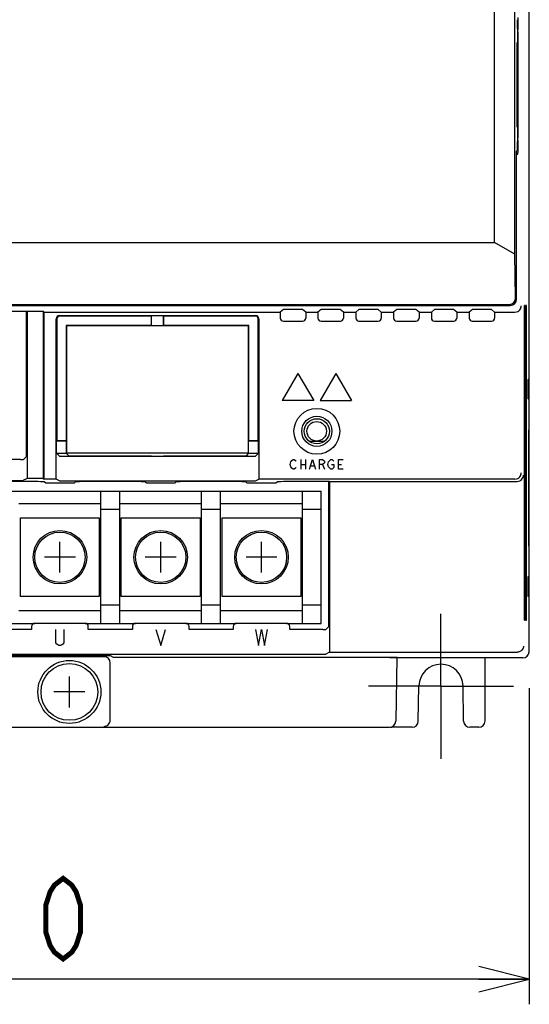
# Model space of a CAD drawing. Header units: millimetres. Extents: x 129 to 1625, y 132 to 1105.
# Tile 6 of 29: x 924 to 1005, y 476 to 632. Entities that reach past the tile are written whole.
import ezdxf

# ---------------------------------------------------------------- set-up
doc = ezdxf.new("R2010")
doc.units = ezdxf.units.MM
doc.header["$LTSCALE"] = 92.4
doc.linetypes.add('CENTER', pattern=[0.6, 0.375, -0.075, 0.075, -0.075])
doc.layers.get('0').update_dxf_attribs({"linetype": 'CONTINUOUS'})
for name, color, linetype in [('ALL_AXIS', 7, 'CONTINUOUS'), ('ALL_CURVE', 7, 'CONTINUOUS'), ('ALL_DIM', 7, 'CONTINUOUS'), ('ALL_FEATURES', 7, 'CONTINUOUS')]:
    doc.layers.add(name, color=color, linetype=linetype)
doc.styles.get("Standard").update_dxf_attribs({"font": 'txt', "width": 0.86})
doc.dimstyles.new('DIMSTYLE_1', dxfattribs={"dimtxt": 12.8, "dimasz": 8, "dimexe": 1, "dimexo": 1, "dimgap": 0.8, "dimtad": 1, "dimdec": 3, "dimdsep": 46, "dimtxsty": 'STANDARD', "dimblk": 'OPEN', "dimblk1": 'OPEN', "dimblk2": 'OPEN', "dimcen": 0.09, "dimadec": 0, "dimazin": 0, "dimtfac": 1, "dimtdec": 3, "dimtofl": 0, "dimtmove": 0, "dimatfit": 3, "dimldrblk": 'OPEN', "dimfxl": 1, "dimtolj": 1, "dimarcsym": 0})

# ---------------------------------------------------------------- blocks, each defined once
blk = doc.blocks.new('_OPEN')
at = {"color": 0, "linetype": 'BYBLOCK'}
for p, q in [((0, 0), (-1, 0.25)), ((-1, -0.25), (0, 0)), ((-1, 0), (0, 0))]:
    blk.add_line(p, q, dxfattribs=at)
blk = doc.blocks.new('*D2')
at = {"layer": 'ALL_DIM', "color": 2, "linetype": 'CONTINUOUS'}
for p, q in [((835, 526.49), (835, 476)), ((1005, 526.2), (1005, 476)), ((835, 480), (920, 480)), ((1005, 480), (920, 480))]:
    blk.add_line(p, q, dxfattribs=at)
at = {"layer": 'ALL_DIM', "color": 2, "linetype": 'CONTINUOUS', "xscale": 8, "yscale": 8, "zscale": 8, "rotation": 180}
blk.add_blockref('_OPEN', (835, 480), dxfattribs=at)
at = {"layer": 'ALL_DIM', "color": 2, "linetype": 'CONTINUOUS', "xscale": 8, "yscale": 8, "zscale": 8}
blk.add_blockref('_OPEN', (1005, 480), dxfattribs=at)

msp = doc.modelspace()

# ---------------------------------------------------------------- linework, layer by layer
at = {"color": 7, "linetype": 'CONTINUOUS'}
for p, q in [((918.9965, 557.5), (972, 557.5)), ((937, 536.5), (937, 557.5)), ((940, 536.5), (940, 557.5)), ((953, 536.5), (953, 557.5)), ((956, 536.5), (956, 557.5)), ((969, 536.5), (969, 557.5)), ((972, 536.5), (972, 557.5)), ((937, 555.5), (924, 555.5)), ((953, 555.5), (940, 555.5)), ((969, 555.5), (956, 555.5)), ((940, 554.6), (937, 554.6)), ((956, 554.6), (953, 554.6)), ((972, 554.6), (969, 554.6)), ((924.25, 553.25), (936.75, 553.25)), ((924.25, 540.75), (924.25, 553.25)), ((936.75, 553.25), (936.75, 540.75)), ((940.25, 553.25), (952.75, 553.25)), ((940.25, 540.75), (940.25, 553.25)), ((952.75, 553.25), (952.75, 540.75)), ((956.25, 553.25), (968.75, 553.25)), ((956.25, 540.75), (956.25, 553.25)), ((968.75, 553.25), (968.75, 540.75)), ((936.75, 540.75), (924.25, 540.75)), ((952.75, 540.75), (940.25, 540.75)), ((968.75, 540.75), (956.25, 540.75)), ((937, 538.5), (924, 538.5)), ((940, 539.4), (937, 539.4)), ((953, 538.5), (940, 538.5)), ((956, 539.4), (953, 539.4)), ((969, 538.5), (956, 538.5)), ((972, 539.4), (969, 539.4)), ((918.5003, 536.5), (926.4997, 536.5)), ((934.5003, 536.5), (942.4997, 536.5)), ((950.5003, 536.5), (958.4997, 536.5)), ((966.5003, 536.5), (972, 536.5))]:
    msp.add_line(p, q, dxfattribs=at)
at = {"color": 40, "linetype": 'CONTINUOUS'}
for p, q in [((930.5, 544.55), (930.5, 549.45)), ((946.5, 544.55), (946.5, 549.45)), ((962.5, 544.55), (962.5, 549.45)), ((932.95, 547), (928.05, 547)), ((948.95, 547), (944.05, 547)), ((964.95, 547), (960.05, 547))]:
    msp.add_line(p, q, dxfattribs=at)
at = {"color": 7, "linetype": 'CONTINUOUS'}
for centre, radius in [((930.5, 547), 4.25), ((930.5, 547), 4), ((946.5, 547), 4.25), ((946.5, 547), 4), ((962.5, 547), 4.25), ((962.5, 547), 4)]:
    msp.add_circle(centre, radius, dxfattribs=at)
at = {"layer": 'ALL_AXIS', "color": 7, "linetype": 'CONTINUOUS'}
for p, q in [((1005, 575.367), (1004.8163, 575.1833)), ((970.0512, 565.45), (972.5488, 565.45)), ((1005, 540.633), (1004.8163, 540.8167))]:
    msp.add_line(p, q, dxfattribs=at)
at = {"layer": 'ALL_AXIS', "color": 7, "linetype": 'CENTER'}
for q in [(991, 538), (979.5, 526.5), (1002.5, 526.5), (991, 515)]:
    msp.add_line((991, 526.5), q, dxfattribs=at)
at = {"layer": 'ALL_AXIS', "color": 7, "linetype": 'CONTINUOUS'}
for centre, radius in [((971.27, 567), 1.55), ((932, 525.6), 5), ((932, 525.6), 4.5)]:
    msp.add_circle(centre, radius, dxfattribs=at)
for centre in [(1004.8167, 573.6835), (1004.8167, 542.3165)]:
    msp.add_ellipse(centre, major_axis=(0, 1.5), ratio=0.01745506, start_param=0.01745329, end_param=3.12413936, dxfattribs=at)
at = {"layer": 'ALL_CURVE', "color": 4, "linetype": 'CONTINUOUS'}
for p, q in [((968.3, 576.2), (965.8, 571.8699)), ((968.3, 576.2), (970.8, 571.8699)), ((974.3, 576.2), (971.8, 571.8699)), ((974.3, 576.2), (976.8, 571.8699)), ((970.8, 571.8699), (965.8, 571.8699)), ((971.8, 571.8699), (976.8, 571.8699)), ((967.05, 561.75), (967.1437, 562.125)), ((967.1437, 561.375), (967.05, 561.75)), ((967.1437, 562.125), (967.3312, 562.375)), ((967.3312, 561.125), (967.1437, 561.375)), ((967.3312, 562.375), (967.5187, 562.5)), ((967.5187, 562.5), (967.7062, 562.5)), ((967.7062, 562.5), (967.8937, 562.375)), ((967.8937, 562.375), (967.9875, 562.25)), ((968.7375, 562.5), (968.7375, 561)), ((968.7375, 561.75), (969.4875, 561.75)), ((969.4875, 562.5), (969.4875, 561)), ((970.1437, 561), (970.6125, 562.5)), ((970.3312, 561.5), (970.8937, 561.5)), ((970.6125, 562.5), (971.0812, 561)), ((971.7375, 562.5), (972.2062, 562.5)), ((971.7375, 561), (971.7375, 562.5)), ((972.2062, 561.75), (971.7375, 561.75)), ((972.2062, 562.5), (972.3937, 562.375)), ((972.3937, 561.875), (972.2062, 561.75)), ((972.2062, 561.75), (972.4875, 561)), ((972.3937, 562.375), (972.4875, 562.25)), ((972.4875, 562), (972.3937, 561.875)), ((972.4875, 562.25), (972.4875, 562)), ((973.05, 561.75), (973.1437, 562.125)), ((973.1437, 561.375), (973.05, 561.75)), ((973.1437, 562.125), (973.3312, 562.375)), ((973.3312, 561.125), (973.1437, 561.375)), ((973.3312, 562.375), (973.5187, 562.5)), ((973.5187, 562.5), (973.7062, 562.5)), ((973.6125, 561.75), (973.9875, 561.75)), ((973.7062, 562.5), (973.8937, 562.375)), ((973.8937, 562.375), (973.9875, 562.25)), ((973.9875, 561.75), (973.9875, 561.25)), ((974.7375, 562.5), (975.4875, 562.5)), ((974.7375, 561), (974.7375, 562.5)), ((974.7375, 561.75), (975.2062, 561.75)), ((967.5187, 561), (967.3312, 561.125)), ((967.7062, 561), (967.5187, 561)), ((967.8937, 561.125), (967.7062, 561)), ((967.9875, 561.25), (967.8937, 561.125)), ((973.5187, 561), (973.3312, 561.125)), ((973.7062, 561), (973.5187, 561)), ((973.8937, 561.125), (973.7062, 561)), ((973.9875, 561.25), (973.8937, 561.125)), ((975.4875, 561), (974.7375, 561)), ((929.87, 533.4167), (929.87, 535.5)), ((931.12, 535.5), (931.12, 533.4167)), ((945.72, 535.5), (946.5013, 533)), ((946.5013, 533), (947.2825, 535.5)), ((961.57, 535.5), (962.0388, 533)), ((962.0388, 533), (962.5075, 535.5)), ((962.5075, 535.5), (962.9763, 533)), ((962.9763, 533), (963.445, 535.5)), ((930.0263, 533.2083), (929.87, 533.4167)), ((930.3388, 533), (930.0263, 533.2083)), ((930.9638, 533.2083), (930.6513, 533)), ((931.12, 533.4167), (930.9638, 533.2083)), ((930.6513, 533), (930.3388, 533))]:
    msp.add_line(p, q, dxfattribs=at)
at = {"layer": 'ALL_CURVE', "color": 40, "linetype": 'CONTINUOUS'}
for p, q in [((932, 523.15), (932, 528.05)), ((934.45, 525.6), (929.55, 525.6))]:
    msp.add_line(p, q, dxfattribs=at)
at = {"layer": 'ALL_DIM', "color": 2, "linetype": 'CONTINUOUS', "const_width": 0.8}
msp.add_lwpolyline([(931.008, 483.2), (929.632, 484.2666), (928.944, 485.3334), (928.256, 487.4667), (928.256, 491.7333), (928.944, 493.8667), (929.632, 494.9333), (931.008, 496), (932.384, 494.9333), (933.072, 493.8667), (933.76, 491.7333), (933.76, 487.4667), (933.072, 485.3334), (932.384, 484.2666), (931.008, 483.2)], dxfattribs=at)
at = {"layer": 'ALL_FEATURES', "color": 7, "linetype": 'CONTINUOUS'}
for p, q in [((1005, 571.9913), (1005, 782.0087)), ((999.5, 597), (999.5, 659.7302)), ((1002.7438, 595.1383), (1002.7438, 656.3565)), ((1003.151, 631.6996), (1003.1421, 632.2145)), ((1003.194, 632.7139), (1003.2284, 630.7764)), ((1003.1571, 630.9862), (1003.1571, 613.0138)), ((1003.2316, 613.6203), (1003.2316, 630.3797)), ((1003.0991, 628.675), (1003.0406, 628.675)), ((1003.0319, 628.1761), (1003.0319, 615.8239)), ((1003.1078, 615.8223), (1003.1078, 628.1777)), ((1003.0406, 615.325), (1003.0991, 615.325)), ((1003.2284, 613.2236), (1003.194, 611.2861)), ((1003, 611.5), (1003.1361, 611.6361)), ((1003, 587.9998), (1003, 611.5)), ((1003.1421, 611.7855), (1003.151, 612.3004)), ((1003.0101, 611), (1003, 611.0004)), ((1003.0101, 611), (1003.18, 611)), ((1003.0101, 588.043), (1003.0101, 611)), ((837.2793, 597), (999.5, 597)), ((1002.7438, 595.1383), (999.5, 597)), ((1002.8303, 588.1695), (1002.7438, 595.1383)), ((837.9998, 587), (1002.0002, 587)), ((838.1569, 587.1571), (1001.8431, 587.1571)), ((1004.1953, 586.5011), (1004.1953, 537.4989)), ((1004.239, 587), (1004.204, 587)), ((1004.2477, 537.4973), (1004.2477, 586.5027)), ((1004.2826, 586.5011), (1004.2826, 537.4989)), ((1004.3263, 587), (1004.2913, 587)), ((1004.335, 537.4973), (1004.335, 586.5027)), ((1004.3699, 586.5011), (1004.3699, 537.4989)), ((1004.4135, 587), (1004.3786, 587)), ((1004.4222, 537.4973), (1004.4222, 586.5027)), ((1004.4571, 586.5011), (1004.4571, 537.4989)), ((1004.5008, 587), (1004.4658, 587)), ((1004.5095, 537.4973), (1004.5095, 586.5027)), ((1004.5444, 586.5011), (1004.5444, 537.4989)), ((1004.5881, 587), (1004.5531, 587)), ((1004.5968, 537.4973), (1004.5968, 586.5027)), ((925.2, 586), (917.9827, 586)), ((925.2873, 586.0672), (925.2, 586)), ((925.2, 562.9889), (925.2, 586)), ((925.2873, 586.0672), (927.8324, 586.0672)), ((925.2873, 586.0672), (925.2873, 559.4905)), ((927.8324, 586.0672), (928, 585.9382)), ((927.8324, 586.0672), (927.8324, 559.4905)), ((928, 585.9382), (965.4762, 585.9382)), ((928, 559.4067), (928, 585.9382)), ((929.9302, 559.4067), (929.9302, 584.8701)), ((930.4299, 585.3698), (961.5701, 585.3698)), ((945, 585.3), (930.4997, 585.3)), ((945.0416, 585.3416), (945, 585.3)), ((945, 585.3), (945, 583.8)), ((946.9584, 585.3416), (945.0416, 585.3416)), ((945.0527, 583.7473), (945.0416, 585.3416)), ((946.9473, 583.7473), (946.9584, 585.3416)), ((946.9584, 585.3416), (947, 585.3)), ((961.5003, 585.3), (947, 585.3)), ((947, 583.8), (947, 585.3)), ((962.0698, 584.8701), (962.0698, 559.4067)), ((965.9831, 586.3285), (965.4762, 585.9382)), ((965.4762, 585.9382), (965.4762, 584.9759)), ((968.5172, 586.3414), (966.4828, 586.3414)), ((969.5238, 585.9382), (969.0169, 586.3285)), ((969.5238, 585.9382), (971.4762, 585.9382)), ((969.5238, 585.9382), (969.5238, 584.9759)), ((971.9831, 586.3285), (971.4762, 585.9382)), ((971.4762, 585.9382), (971.4762, 584.9759)), ((974.5172, 586.3414), (972.4828, 586.3414)), ((975.5238, 585.9382), (975.0169, 586.3285)), ((975.5238, 585.9382), (977.4762, 585.9382)), ((975.5238, 585.9382), (975.5238, 584.9759)), ((977.9831, 586.3285), (977.4762, 585.9382)), ((977.4762, 585.9382), (977.4762, 584.9759)), ((980.5172, 586.3414), (978.4828, 586.3414)), ((981.5238, 585.9382), (981.0169, 586.3285)), ((981.5238, 585.9382), (983.4762, 585.9382)), ((981.5238, 585.9382), (981.5238, 584.9759)), ((983.9831, 586.3285), (983.4762, 585.9382)), ((983.4762, 585.9382), (983.4762, 584.9759)), ((986.5172, 586.3414), (984.4828, 586.3414)), ((987.5238, 585.9382), (987.0169, 586.3285)), ((987.5238, 585.9382), (989.4762, 585.9382)), ((987.5238, 585.9382), (987.5238, 584.9759)), ((989.9831, 586.3285), (989.4762, 585.9382)), ((989.4762, 585.9382), (989.4762, 584.9759)), ((992.5172, 586.3414), (990.4828, 586.3414)), ((993.5238, 585.9382), (993.0169, 586.3285)), ((993.5238, 585.9382), (995.4762, 585.9382)), ((993.5238, 585.9382), (993.5238, 584.9759)), ((995.9831, 586.3285), (995.4762, 585.9382)), ((995.4762, 585.9382), (995.4762, 584.9759)), ((998.5172, 586.3414), (996.4828, 586.3414)), ((999.5238, 585.9382), (999.0169, 586.3285)), ((999.5238, 585.9382), (1002.7278, 585.9382)), ((999.5238, 585.9382), (999.5238, 584.9759)), ((930, 584.8003), (930, 565.5)), ((945, 583.8), (931.5, 583.8)), ((931.5698, 583.7302), (931.5, 583.8)), ((931.5, 583.8), (931.5, 565.5)), ((960.4302, 583.7302), (931.5698, 583.7302)), ((931.5698, 583.7302), (931.5698, 563.5698)), ((945.0527, 583.7473), (945, 583.8)), ((946.9473, 583.7473), (945.0527, 583.7473)), ((946.9473, 583.7473), (947, 583.8)), ((960.5, 583.8), (947, 583.8)), ((960.4302, 583.7302), (960.5, 583.8)), ((960.4302, 563.5698), (960.4302, 583.7302)), ((960.5, 565.5), (960.5, 583.8)), ((962, 565.5), (962, 584.8003)), ((965.9759, 584.4762), (969.0241, 584.4762)), ((971.9759, 584.4762), (975.0241, 584.4762)), ((977.9759, 584.4762), (981.0241, 584.4762)), ((983.9759, 584.4762), (987.0241, 584.4762)), ((989.9759, 584.4762), (993.0241, 584.4762)), ((995.9759, 584.4762), (999.0241, 584.4762)), ((1004.7936, 572.9928), (1005, 573)), ((1005.0087, 571.9913), (1004.8163, 572.1837)), ((1005.0262, 570.9738), (1005.0087, 571.9913)), ((1005.0262, 545.0262), (1005.0262, 570.9738)), ((1004.8737, 566.438), (1004.8737, 549.562)), ((1004.9379, 567.2362), (1004.8876, 567.2362)), ((1004.9518, 549.5595), (1004.9518, 566.4405)), ((929.9584, 565.4584), (930, 565.5)), ((929.9584, 565.4584), (931.5527, 565.4473)), ((929.9584, 563.5416), (929.9584, 565.4584)), ((931.5, 565.5), (930, 565.5)), ((931.5527, 565.4473), (931.5, 565.5)), ((931.5527, 563.5527), (931.5527, 565.4473)), ((960.4473, 565.4473), (960.5, 565.5)), ((960.4473, 565.4473), (962.0416, 565.4584)), ((960.4473, 563.5527), (960.4473, 565.4473)), ((962, 565.5), (960.5, 565.5)), ((962.0416, 565.4584), (962, 565.5)), ((962.0416, 563.5416), (962.0416, 565.4584)), ((925.2, 562.9889), (924.728, 562.5169)), ((929.9584, 563.5416), (931.5527, 563.5527)), ((929.9584, 563.5416), (930.4371, 563.0629)), ((930, 563.5), (931.5, 563.5)), ((930.9368, 563.046), (961.0632, 563.046)), ((931.5, 563.5), (931.9016, 563.0984)), ((931.5698, 563.5698), (931.5527, 563.5527)), ((931.5698, 563.5698), (960.4302, 563.5698)), ((931.9016, 563.0984), (945, 563.0984)), ((945, 563.0984), (945.0524, 563.046)), ((947, 563.0984), (946.9476, 563.046)), ((947, 563.0984), (960.0984, 563.0984)), ((960.0984, 563.0984), (960.5, 563.5)), ((960.4302, 563.5698), (960.4473, 563.5527)), ((960.4473, 563.5527), (962.0416, 563.5416)), ((960.5, 563.5), (962, 563.5)), ((962.0416, 563.5416), (961.5629, 563.0629)), ((924.2283, 562.5), (919.05, 562.5)), ((919.05, 559.2025), (924.2283, 559.2025)), ((927.0173, 559), (919.05, 559)), ((925.2873, 559.4905), (924.728, 559.2109)), ((927.8324, 559.4905), (925.2873, 559.4905)), ((927.8324, 559.4905), (928, 559.4067)), ((929.9302, 559.4067), (928, 559.4067)), ((928.1923, 558.8077), (928.0172, 558.9828)), ((929.1922, 558.7905), (931.8078, 558.7905)), ((930.4371, 559.1533), (929.9302, 559.4067)), ((930.9368, 559.1449), (961.0632, 559.1449)), ((932.8077, 558.8077), (932.9828, 558.9828)), ((943.0173, 559), (933.9827, 559)), ((944.1923, 558.8077), (944.0172, 558.9828)), ((945.1922, 558.7905), (947.8078, 558.7905)), ((948.8077, 558.8077), (948.9828, 558.9828)), ((959.0173, 559), (949.9827, 559)), ((960.1923, 558.8077), (960.0172, 558.9828)), ((961.1922, 558.7905), (963.8078, 558.7905)), ((961.5629, 559.1533), (962.0698, 559.4067)), ((1002.7277, 559.4067), (962.0698, 559.4067)), ((964.8077, 558.8077), (964.9828, 558.9828)), ((973.2, 559), (965.9827, 559)), ((973.2873, 559.0436), (973.2, 559)), ((973.2, 535.9889), (973.2, 559)), ((973.2873, 559.0436), (1003.0907, 559.0436)), ((973.2873, 559.0436), (973.2873, 531.9094)), ((1004.9379, 548.7638), (1004.8876, 548.7638)), ((1005.0087, 544.0087), (1005.0262, 545.0262)), ((1005, 543), (1004.7936, 543.0072)), ((1005.0087, 544.0087), (1004.8163, 543.8163)), ((1005, 532), (1005, 544.0087)), ((934.5003, 536.5), (926.4997, 536.5)), ((950.5003, 536.5), (942.4997, 536.5)), ((966.5003, 536.5), (958.4997, 536.5)), ((1004.204, 537), (1004.239, 537)), ((1004.2913, 537), (1004.3263, 537)), ((1004.3786, 537), (1004.4135, 537)), ((1004.4658, 537), (1004.5008, 537)), ((1004.5531, 537), (1004.5881, 537)), ((926, 535.5), (919, 535.5)), ((926, 536.0003), (926, 535.5)), ((935, 535.5), (935, 536.0003)), ((942, 535.5), (935, 535.5)), ((942, 536.0003), (942, 535.5)), ((951, 535.5), (951, 536.0003)), ((958, 535.5), (951, 535.5)), ((958, 536.0003), (958, 535.5)), ((967, 535.5), (967, 536.0003)), ((972.2283, 535.5), (967, 535.5)), ((973.2, 535.9889), (972.728, 535.5169)), ((973.2873, 531.9094), (972.728, 531.6298)), ((973.2873, 531.9094), (1003.0907, 531.9094)), ((840.7717, 531.6214), (972.2283, 531.6214)), ((937.5175, 531.3491), (902.4825, 531.3491)), ((937.5006, 531.2), (902.4994, 531.2)), ((938.5, 521.174), (938.5, 530.2006)), ((939, 531.0908), (938.5169, 531.3323)), ((983.0527, 531.0908), (939, 531.0908)), ((983.0774, 531.0081), (982.8597, 531.01)), ((983.8591, 531.0012), (983.0774, 531.0081)), ((984, 531), (983.8251, 520.9825)), ((984, 531), (983.8591, 531.0012)), ((984, 531), (984, 531.0739)), ((1004, 531), (984, 531)), ((984.2, 531), (984.0521, 531.0739)), ((998, 521), (998, 531)), ((987.4032, 520.9825), (987.5005, 526.5611)), ((994.5968, 520.9825), (994.4995, 526.5611)), ((857.1741, 520), (982.8259, 520)), ((986.4033, 520), (983.1747, 520)), ((997, 520), (995.5967, 520))]:
    msp.add_line(p, q, dxfattribs=at)
for radius in [3.6365, 2.3946, 2]:
    msp.add_circle((971.3, 567), radius, dxfattribs=at)
for centre, radius, start, end in [((1004, 532), 1, 270, 360), ((991, 526.5), 3.5, 1, 179), ((982.8253, 521), 1, 270, 359), ((986.4033, 521), 1, 270, 359), ((995.5967, 521), 1, 181, 270), ((997, 521), 1, 270, 360), ((983.1747, 521), 1, 259.887892, 270)]:
    msp.add_arc(centre, radius, start, end, dxfattribs=at)
for centre, major_axis, ratio, start_param, end_param in [((1003.1359, 631.864), (0, 0.5), 0.01745506, -0.79412481, -0.01745329), ((1003.1449, 631.3428), (-0.0061, 0.7134), 0.01485237, -2.09443454, -1.04714906), ((1003.214, 630.3621), (0.0004, 0.7004), 0.02510049, -1.54566944, -0.93781078), ((1003.0406, 628.1731), (-0.0001, 0.5019), 0.01742811, 0.00155965, 1.56471385), ((1003.099, 628.1731), (0.0001, 0.5019), 0.01748102, -1.56168178, 0.00000279), ((1003.0406, 615.8269), (0.0001, 0.5019), 0.01742811, -4.7063065, -3.1431523), ((1003.099, 615.8269), (-0.0001, 0.5019), 0.01748102, -3.14159544, -1.57991087), ((1003.1449, 612.6572), (0.0061, 0.7134), 0.01485237, -2.09444359, -1.04715811), ((1003.214, 613.6379), (-0.0004, 0.7004), 0.02510049, -2.20378188, -1.59592322), ((1003.1359, 612.136), (0, 0.5), 0.01745506, -3.12413936, -2.34746784), ((1003.1796, 611.7004), (-0.0004, 0.7004), 0.02510049, -3.14160849, -2.20378188), ((1001.8302, 588.1698), (-0.3972, 0.9346), 0.98227839, -3.53707761, -1.96658587), ((1001.9998, 588.0002), (0.7073, -0.7073), 0.99969546, -0.78524587, 0.78524587), ((1002.01, 588.0435), (-0.5448, 0.8392), 0.99948667, 10.17168841, 10.41948477), ((1004.2041, 586.4981), (-0.0001, 0.5019), 0.01742811, 0.00155965, 1.56471385), ((1004.2389, 586.4981), (0.0001, 0.5019), 0.01748102, -1.56168178, 0.00000279), ((1004.2913, 586.4981), (-0.0001, 0.5019), 0.01742811, 0.00155965, 1.56471385), ((1004.3262, 586.4981), (0.0001, 0.5019), 0.01748102, -1.56168178, 0.00000279), ((1004.3786, 586.4981), (-0.0001, 0.5019), 0.01742811, 0.00155965, 1.56471385), ((1004.4135, 586.4981), (0.0001, 0.5019), 0.01748102, -1.56168178, 0.00000279), ((1004.4659, 586.4981), (-0.0001, 0.5019), 0.01742811, 0.00155965, 1.56471385), ((1004.5007, 586.4981), (0.0001, 0.5019), 0.01748102, -1.56168178, 0.00000279), ((1004.5532, 586.4981), (-0.0001, 0.5019), 0.01742811, 0.00155965, 1.56471385), ((1004.588, 586.4981), (0.0001, 0.5019), 0.01748102, -1.56168178, 0.00000279), ((930.4305, 584.8695), (0.354, -0.354), 0.99878277, 2.35680348, 3.92638183), ((930.5003, 584.7997), (-0.354, 0.354), 0.99878277, -0.78478914, 0.78478918), ((961.4997, 584.7997), (0.354, 0.354), 0.99878277, -0.78478918, 0.78478914), ((961.5695, 584.8695), (0.354, 0.354), 0.99878277, -0.78478918, 0.78478918), ((965.9765, 584.9765), (0.354, 0.354), 0.99878277, -3.92638183, -2.35680348), ((966.4828, 586.328), (0.5, 0), 0.02688454, 1.57079633, 3.10668607), ((968.5172, 586.328), (0.5, 0), 0.02688454, 0.03490658, 1.57079633), ((969.0235, 584.9765), (0.354, -0.354), 0.99878277, -0.78478918, 0.78478918), ((971.9765, 584.9765), (0.354, 0.354), 0.99878277, -3.92638183, -2.35680348), ((972.4828, 586.328), (0.5, 0), 0.02688454, 1.57079633, 3.10668607), ((974.5172, 586.328), (0.5, 0), 0.02688454, 0.03490658, 1.57079633), ((975.0235, 584.9765), (0.354, -0.354), 0.99878277, -0.78478918, 0.78478918), ((977.9765, 584.9765), (0.354, 0.354), 0.99878277, -3.92638183, -2.35680348), ((978.4828, 586.328), (0.5, 0), 0.02688454, 1.57079633, 3.10668607), ((980.5172, 586.328), (0.5, 0), 0.02688454, 0.03490658, 1.57079633), ((981.0235, 584.9765), (0.354, -0.354), 0.99878277, -0.78478918, 0.78478918), ((983.9765, 584.9765), (0.354, 0.354), 0.99878277, -3.92638183, -2.35680348), ((984.4828, 586.328), (0.5, 0), 0.02688454, 1.57079633, 3.10668607), ((986.5172, 586.328), (0.5, 0), 0.02688454, 0.03490658, 1.57079633), ((987.0235, 584.9765), (0.354, -0.354), 0.99878277, -0.78478918, 0.78478918), ((989.9765, 584.9765), (0.354, 0.354), 0.99878277, -3.92638183, -2.35680348), ((990.4828, 586.328), (0.5, 0), 0.02688454, 1.57079633, 3.10668607), ((992.5172, 586.328), (0.5, 0), 0.02688454, 0.03490658, 1.57079633), ((993.0235, 584.9765), (0.354, -0.354), 0.99878277, -0.78478918, 0.78478918), ((995.9765, 584.9765), (0.354, 0.354), 0.99878277, -3.92638183, -2.35680348), ((996.4828, 586.328), (0.5, 0), 0.02688454, 1.57079633, 3.10668607), ((998.5172, 586.328), (0.5, 0), 0.02688454, 0.03490658, 1.57079633), ((999.0235, 584.9765), (0.354, -0.354), 0.99878277, -0.78478918, 0.78478918), ((1002.7274, 586.9385), (-0.5448, 0.8392), 0.99948667, -3.71721314, -3.70022887), ((1004.8877, 566.4332), (-0.0001, 0.8031), 0.01742811, 0.00155086, 1.56471385), ((1004.9377, 566.4332), (0.0001, 0.8031), 0.01748102, -1.56168178, 0.00000279), ((930.9368, 563.0635), (0.5, 0), 0.03492077, -3.10668607, -1.57079633), ((961.0632, 563.0635), (0.5, 0), 0.03492077, -1.57079633, -0.03490658), ((924.2283, 562.5175), (0.5, 0), 0.03492077, -1.57079633, -0.03490658), ((924.2283, 559.2112), (0.5, 0), 0.01745506, -1.57079633, -0.03490658), ((927.0173, 558.9825), (1, 0), 0.01745506, 0.01745329, 1.57079633), ((929.1922, 558.808), (1, 0), 0.01745506, -3.12413936, -1.57079633), ((930.9368, 559.1536), (0.5, 0), 0.01745506, -3.10668607, -1.57079633), ((931.8078, 558.808), (1, 0), 0.01745506, -1.57079633, -0.01745329), ((933.9827, 558.9825), (1, 0), 0.01745506, 1.57079633, 3.12413936), ((943.0173, 558.9825), (1, 0), 0.01745506, 0.01745329, 1.57079633), ((945.1922, 558.808), (1, 0), 0.01745506, -3.12413936, -1.57079633), ((947.8078, 558.808), (1, 0), 0.01745506, -1.57079633, -0.01745329), ((949.9827, 558.9825), (1, 0), 0.01745506, 1.57079633, 3.12413936), ((959.0173, 558.9825), (1, 0), 0.01745506, 0.01745329, 1.57079633), ((961.1922, 558.808), (1, 0), 0.01745506, -3.12413936, -1.57079633), ((961.0632, 559.1536), (0.5, 0), 0.01745506, -1.57079633, -0.03490658), ((963.8078, 558.808), (1, 0), 0.01745506, -1.57079633, -0.01745329), ((965.9827, 558.9825), (1, 0), 0.01745506, 1.57079633, 3.12413936), ((1002.7274, 560.4069), (0.7073, -0.7073), 0.99969546, -0.78524587, -0.76809716), ((1003.0904, 560.0438), (0.7073, -0.7073), 0.99969546, -0.78524587, -0.76809716), ((1004.8877, 549.5668), (0.0001, 0.8031), 0.01742811, -4.7063065, -3.14314351), ((1004.9377, 549.5668), (-0.0001, 0.8031), 0.01748102, -3.14159544, -1.57991087), ((926.5003, 535.9997), (0.354, -0.354), 0.99878277, 2.35680348, 3.92638183), ((934.4997, 535.9997), (-0.354, -0.354), 0.99878277, 2.35680348, 3.92638183), ((942.5003, 535.9997), (0.354, -0.354), 0.99878277, 2.35680348, 3.92638183), ((950.4997, 535.9997), (-0.354, -0.354), 0.99878277, 2.35680348, 3.92638183), ((958.5003, 535.9997), (0.354, -0.354), 0.99878277, 2.35680348, 3.92638183), ((966.4997, 535.9997), (-0.354, -0.354), 0.99878277, 2.35680348, 3.92638183), ((1004.2041, 537.5019), (0.0001, 0.5019), 0.01742811, -4.7063065, -3.1431523), ((1004.2389, 537.5019), (-0.0001, 0.5019), 0.01748102, -3.14159544, -1.57991087), ((1004.2913, 537.5019), (0.0001, 0.5019), 0.01742811, -4.7063065, -3.1431523), ((1004.3262, 537.5019), (-0.0001, 0.5019), 0.01748102, -3.14159544, -1.57991087), ((1004.3786, 537.5019), (0.0001, 0.5019), 0.01742811, -4.7063065, -3.1431523), ((1004.4135, 537.5019), (-0.0001, 0.5019), 0.01748102, -3.14159544, -1.57991087), ((1004.4659, 537.5019), (0.0001, 0.5019), 0.01742811, -4.7063065, -3.1431523), ((1004.5007, 537.5019), (-0.0001, 0.5019), 0.01748102, -3.14159544, -1.57991087), ((1004.5532, 537.5019), (0.0001, 0.5019), 0.01742811, -4.7063065, -3.1431523), ((1004.588, 537.5019), (-0.0001, 0.5019), 0.01748102, -3.14159544, -1.57991087), ((972.2283, 535.5175), (0.5, 0), 0.03492077, -1.57079633, -0.03490658), ((1003.0904, 532.9096), (-0.7073, 0.7073), 0.99969546, 2.35634678, 2.37349549), ((1003.9998, 532.0002), (0.7073, -0.7073), 0.99969546, -0.78524587, 0.78524587), ((937.4994, 530.1994), (0.708, 0.708), 0.99878277, -0.78478918, 0.78478918), ((972.2283, 531.6301), (0.5, 0), 0.01745506, -1.57079633, -0.03490658), ((983.0527, 531.0733), (1, 0), 0.01745506, 0.03490658, 1.57079633), ((937.4994, 521.1752), (0.708, -0.708), 0.99878277, 0.75110057, 0.78478918)]:
    msp.add_ellipse(centre, major_axis=major_axis, ratio=ratio, start_param=start_param, end_param=end_param, dxfattribs=at)
for points, knots in [([(1002.7448, 585.9383), (1002.8954, 585.9409), (1003.1814, 586.0099), (1003.5075, 586.2592), (1003.6983, 586.5733), (1003.7427, 586.8017), (1003.7447, 586.9116)], [0, 0, 0, 0, 0.2949477, 0.55461899, 0.78470244, 1, 1, 1, 1]), ([(1002.7448, 559.4069), (1002.8958, 559.4094), (1003.1827, 559.4796), (1003.5085, 559.732), (1003.6985, 560.0487), (1003.7427, 560.2787), (1003.7447, 560.3894)], [0, 0, 0, 0, 0.2943803, 0.55376249, 0.78409359, 1, 1, 1, 1]), ([(1003.1079, 559.0438), (1003.2589, 559.0464), (1003.5458, 559.1166), (1003.8716, 559.3689), (1004.0616, 559.6857), (1004.1058, 559.9156), (1004.1077, 560.0263)], [0, 0, 0, 0, 0.2943803, 0.55376249, 0.78409359, 1, 1, 1, 1]), ([(1004.1077, 532.8921), (1004.1058, 532.7814), (1004.0616, 532.5515), (1003.8716, 532.2347), (1003.5458, 531.9823), (1003.2589, 531.9121), (1003.1079, 531.9096)], [0, 0, 0, 0, 0.21590641, 0.44623751, 0.7056197, 1, 1, 1, 1]), ([(938.5169, 531.3323), (938.5093, 531.336), (938.4792, 531.3346), (938.4203, 531.3405), (938.3264, 531.3416), (938.2037, 531.3447), (938.0555, 531.3464), (937.8239, 531.3486), (937.6424, 531.3491), (937.5175, 531.3491)], [0, 0, 0, 0, 0.0252425, 0.08615782, 0.18060921, 0.3051468, 0.4552146, 0.62528003, 1, 1, 1, 1]), ([(937.5343, 520.1409), (937.6429, 520.1448), (937.8683, 520.193), (938.1769, 520.3862), (938.4229, 520.7096), (938.4944, 520.9915), (938.4994, 521.1403)], [0, 0, 0, 0, 0.21478088, 0.44536716, 0.70567415, 1, 1, 1, 1])]:
    msp.add_open_spline(points, degree=3, knots=knots, dxfattribs=at)

# ---------------------------------------------------------------- dimensions: what is measured, and where the dimension line sits
at = {"layer": 'ALL_DIM', "color": 2, "linetype": 'CONTINUOUS'}
dim = msp.add_linear_dim(base=(1005, 480), p1=(835, 527.4936), p2=(1005, 527.2007), dimstyle='DIMSTYLE_1', dxfattribs=at)
dim.commit()
dim.dimension.update_dxf_attribs({"geometry": '*D2', "text_midpoint": (903.488, 480), "dimtype": 160})

doc.saveas('drawing.dxf')
